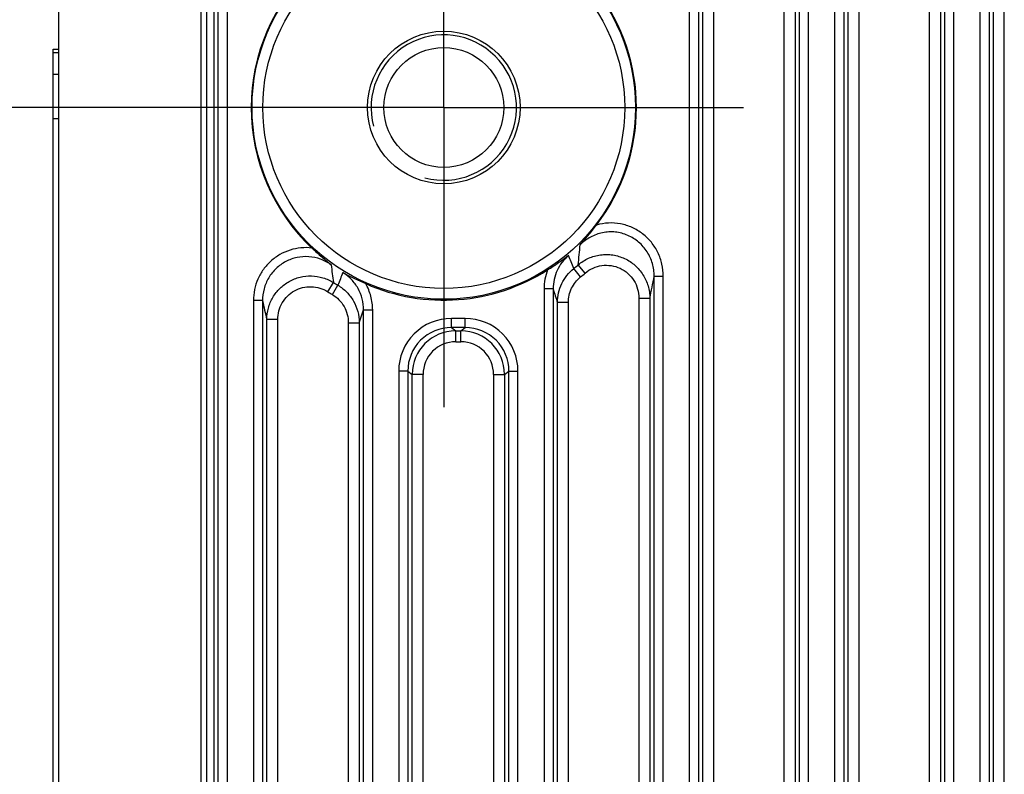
# Model space of a CAD drawing. Header units: millimetres. Extents: x 29 to 359, y 24 to 268.
# Tile 14 of 17: x 303 to 330, y 202 to 223. Entities that reach past the tile are written whole.
import ezdxf

# ---------------------------------------------------------------- set-up
doc = ezdxf.new("R2010")
doc.units = ezdxf.units.MM
doc.header["$LTSCALE"] = 23.1
doc.header["$PDMODE"] = 3
doc.header["$PDSIZE"] = 8
doc.layers.get('0').update_dxf_attribs({"linetype": 'CONTINUOUS'})
doc.layers.get('Defpoints').update_dxf_attribs({"linetype": 'CONTINUOUS'})
for name, color, linetype in [('00_COMPONENTS', 7, 'CONTINUOUS'), ('03_ALL_AXES', 7, 'CONTINUOUS'), ('51__DRAFT_DIMS', 7, 'CONTINUOUS')]:
    doc.layers.add(name, color=color, linetype=linetype)
doc.styles.get("Standard").update_dxf_attribs({"font": 'simfang.ttf'})
doc.dimstyles.new('DIMSTYLE_1', dxfattribs={"dimtxt": 3, "dimasz": 3, "dimexe": 2.5, "dimexo": 0.5, "dimgap": 0.75, "dimtad": 1, "dimdsep": 46, "dimtxsty": 'STANDARD', "dimblk": '_FILLED', "dimblk1": '_FILLED', "dimblk2": '_FILLED', "dimcen": 0.09, "dimclrt": 256, "dimazin": 2, "dimtp": 0.3, "dimtm": 0.3, "dimtfac": 1, "dimtofl": 0, "dimtmove": 0, "dimatfit": 3, "dimldrblk": '_FILLED', "dimfxl": 1, "dimtolj": 1, "dimarcsym": 0})
doc.dimstyles.new('DIMSTYLE_3', dxfattribs={"dimtxt": 3, "dimasz": 3, "dimexe": 2.5, "dimexo": 0.5, "dimgap": 0.75, "dimtad": 1, "dimdec": 1, "dimdsep": 46, "dimtxsty": 'STANDARD', "dimblk": '_FILLED', "dimblk1": '_FILLED', "dimblk2": '_FILLED', "dimcen": 0.09, "dimclrt": 256, "dimazin": 2, "dimtp": 0.2, "dimtm": 0.2, "dimtfac": 1, "dimtdec": 1, "dimtofl": 0, "dimtmove": 0, "dimatfit": 3, "dimldrblk": '_FILLED', "dimfxl": 1, "dimtolj": 1, "dimarcsym": 0})

# ---------------------------------------------------------------- blocks, each defined once
blk = doc.blocks.new('_FILLED')
at = {"color": 0, "linetype": 'ByBlock'}
blk.add_solid([(0, 0), (-1, 0.1667), (-1, -0.1667)], dxfattribs=at)
blk = doc.blocks.new('*D7')
at = {"layer": '51__DRAFT_DIMS', "color": 0, "lineweight": -2}
for p, q in [((308.101, 220.332), (282.159, 220.332)), ((284.659, 217.332), (284.659, 185.332)), ((308.101, 182.332), (282.159, 182.332))]:
    blk.add_line(p, q, dxfattribs=at)
at = {"layer": 'Defpoints', "color": 0}
for p in [(308.601, 220.332), (284.659, 182.332), (308.601, 182.332)]:
    blk.add_point(p, dxfattribs=at)
at = {"layer": '51__DRAFT_DIMS', "color": 0, "linetype": 'ByBlock', "lineweight": -2, "xscale": 3, "yscale": 3, "zscale": 3}
for p, rotation in [((284.659, 220.332), 90), ((284.659, 182.332), 270)]:
    blk.add_blockref('_FILLED', p, dxfattribs=dict(at, rotation=rotation))
at = {"layer": '51__DRAFT_DIMS', "insert": (279.909, 196.566), "char_height": 3, "attachment_point": 2, "rotation": 90, "line_spacing_factor": 0.9}
blk.add_mtext('\\A1;38', dxfattribs=at)
blk = doc.blocks.new('*D8')
at = {"layer": '51__DRAFT_DIMS', "color": 0, "lineweight": -2}
for p, q in [((310.83, 245.262), (282.159, 245.262)), ((284.659, 223.332), (284.659, 242.262)), ((310.544, 220.332), (282.159, 220.332))]:
    blk.add_line(p, q, dxfattribs=at)
at = {"layer": 'Defpoints', "color": 0}
for p in [(284.659, 245.262), (311.33, 245.262), (311.044, 220.332)]:
    blk.add_point(p, dxfattribs=at)
at = {"layer": '51__DRAFT_DIMS', "color": 0, "linetype": 'ByBlock', "lineweight": -2, "xscale": 3, "yscale": 3, "zscale": 3}
for p, rotation in [((284.659, 245.262), 90), ((284.659, 220.332), 270)]:
    blk.add_blockref('_FILLED', p, dxfattribs=dict(at, rotation=rotation))
at = {"layer": '51__DRAFT_DIMS', "insert": (279.909, 228.014), "char_height": 3, "attachment_point": 2, "rotation": 90, "line_spacing_factor": 0.9}
blk.add_mtext('\\A1;24.9', dxfattribs=at)

msp = doc.modelspace()

# ---------------------------------------------------------------- linework, layer by layer
at = {"layer": '00_COMPONENTS'}
for p, q in [((304.18, 163.262), (304.18, 239.262)), ((308.091, 233.7), (308.091, 172.742)), ((308.245, 232.382), (308.245, 172.742)), ((322.21, 174.971), (322.21, 232.378)), ((324.151, 174.971), (324.151, 232.378)), ((326.21, 174.971), (326.21, 232.378)), ((328.151, 174.971), (328.151, 232.378)), ((330.21, 174.971), (330.21, 232.378)), ((308.45, 231.717), (308.45, 172.742)), ((321.91, 175.184), (321.91, 231.675)), ((324.451, 231.675), (324.451, 175.184)), ((325.91, 175.184), (325.91, 231.675)), ((328.451, 231.675), (328.451, 175.184)), ((329.91, 175.184), (329.91, 231.675)), ((308.572, 175.212), (308.572, 225.487)), ((308.822, 175.212), (308.822, 225.487)), ((321.539, 225.487), (321.539, 175.212)), ((321.789, 225.487), (321.789, 175.212)), ((324.572, 175.212), (324.572, 225.487)), ((324.822, 175.212), (324.822, 225.487)), ((325.539, 225.487), (325.539, 175.212)), ((325.789, 225.487), (325.789, 175.212)), ((328.572, 175.212), (328.572, 225.487)), ((328.822, 175.212), (328.822, 225.487)), ((329.539, 225.487), (329.539, 175.212)), ((329.789, 225.487), (329.789, 175.212)), ((304.03, 180.514), (304.03, 221.941)), ((304.03, 221.941), (304.18, 221.941)), ((304.03, 221.851), (304.18, 221.851)), ((304.18, 221.239), (304.03, 221.239)), ((304.18, 220.018), (304.03, 220.018)), ((318.545, 215.669), (318.357, 215.901)), ((318.673, 215.775), (318.479, 216.002)), ((311.584, 215.262), (311.744, 215.515)), ((320.572, 186.975), (320.572, 215.69)), ((320.572, 215.69), (320.822, 215.69)), ((320.822, 186.975), (320.822, 215.69)), ((311.712, 215.184), (311.865, 215.44)), ((317.539, 215.338), (317.539, 187.326)), ((317.789, 215.338), (317.539, 215.338)), ((317.789, 215.338), (317.789, 187.326)), ((309.539, 215.016), (309.539, 187.648)), ((309.789, 215.016), (309.539, 215.016)), ((309.789, 215.016), (309.789, 187.648)), ((317.91, 187.699), (317.91, 214.966)), ((318.21, 214.966), (317.91, 214.966)), ((318.21, 187.699), (318.21, 214.966)), ((320.151, 215.084), (320.151, 187.581)), ((320.151, 215.084), (320.451, 215.084)), ((320.451, 215.084), (320.451, 187.581)), ((312.451, 214.409), (312.572, 214.762)), ((312.572, 187.903), (312.572, 214.762)), ((312.572, 214.762), (312.822, 214.762)), ((312.822, 187.903), (312.822, 214.762)), ((309.91, 188.168), (309.91, 214.496)), ((310.21, 214.496), (309.91, 214.496)), ((310.21, 188.168), (310.21, 214.496)), ((312.151, 214.409), (312.151, 188.255)), ((312.151, 214.409), (312.451, 214.409)), ((312.451, 214.409), (312.451, 188.255)), ((314.989, 214.276), (314.989, 214.526)), ((315.372, 214.526), (314.989, 214.526)), ((315.372, 214.276), (315.372, 214.526)), ((315.372, 214.276), (314.989, 214.276)), ((314.989, 214.276), (315.11, 214.185)), ((315.11, 213.885), (315.11, 214.185)), ((315.11, 214.185), (315.251, 214.185)), ((315.251, 214.185), (315.372, 214.276)), ((315.251, 213.885), (315.251, 214.185)), ((315.11, 213.885), (315.251, 213.885)), ((313.539, 213.077), (313.539, 189.588)), ((313.789, 213.077), (313.539, 213.077)), ((313.789, 213.077), (313.789, 189.588)), ((313.789, 213.077), (313.91, 212.986)), ((316.451, 212.986), (316.572, 213.077)), ((316.572, 189.588), (316.572, 213.077)), ((316.572, 213.077), (316.822, 213.077)), ((316.822, 189.588), (316.822, 213.077)), ((313.91, 189.679), (313.91, 212.986)), ((314.21, 212.986), (313.91, 212.986)), ((314.21, 189.679), (314.21, 212.986)), ((316.151, 212.986), (316.151, 189.679)), ((316.151, 212.986), (316.451, 212.986)), ((316.451, 212.986), (316.451, 189.679))]:
    msp.add_line(p, q, dxfattribs=at)
for radius in [5.278, 4.98, 2.1, 1.65]:
    msp.add_circle((314.78, 220.332), radius, dxfattribs=at)
for centre, radius, start, end in [((314.78, 220.332), 5.303, 133.177, 226.823), ((314.78, 220.332), 5.303, 322.4173, 37.5827), ((314.78, 220.332), 2, 255, 195), ((290.395, 219.138), 28.259, 353.6277, 354.7543), ((224.568, 179.038), 100.774, 21.45689, 21.67722), ((338.671, 219.305), 27.193, 186.9757, 188.011), ((421.653, 173.339), 117.583, 158.83695, 159.01939), ((314.78, 220.332), 5.303, 246.0756, 302.5958), ((319.001, 215.339), 1.462, 158.9092, 180.0095), ((314.78, 220.332), 5.695, 308.9122, 310.4983), ((314.78, 220.332), 5.993, 308.9122, 310.4983), ((314.78, 220.332), 5.695, 237.7724, 239.2037), ((282.959, 222.895), 38.297, 348.2311, 349.1555), ((314.78, 220.332), 5.993, 237.7724, 239.2037), ((434.765, 253.159), 122.938, 197.91711, 198.09973), ((354.217, 225.093), 45.557, 192.7786, 193.4501), ((314.988, 213.077), 1.449, 89.9811, 180.0019), ((315.373, 213.077), 1.449, 359.9981, 90.0189), ((314.988, 213.077), 1.199, 89.9623, 180.0136), ((315.11, 212.986), 1.2, 90.0036, 179.9879), ((315.251, 212.986), 1.2, 0.0121, 89.9964), ((315.373, 213.077), 1.199, 359.9864, 90.0377), ((315.109, 212.986), 0.899, 89.9811, 180.0019), ((315.252, 212.986), 0.899, 359.9981, 90.0189)]:
    msp.add_arc(centre, radius, start, end, dxfattribs=at)
for points, knots in [([(320.822, 215.69), (320.822, 215.801), (320.797, 216.026), (320.685, 216.344), (320.504, 216.63), (320.262, 216.866), (319.972, 217.04), (319.65, 217.142), (319.313, 217.166), (319.09, 217.129), (318.983, 217.098)], [0, 0, 0, 0, 0.125015, 0.250026, 0.375031, 0.50003, 0.625024, 0.750015, 0.875006, 1, 1, 1, 1]), ([(318.535, 216.555), (318.611, 216.639), (318.764, 216.817), (318.909, 217.002), (318.983, 217.098)], [0, 0, 0, 0, 0.483555, 1, 1, 1, 1]), ([(320.572, 215.69), (320.572, 215.749), (320.564, 215.867), (320.527, 216.04), (320.465, 216.207), (320.38, 216.363), (320.274, 216.505), (320.147, 216.63), (320.004, 216.735), (319.846, 216.817), (319.678, 216.875), (319.503, 216.907), (319.326, 216.912), (319.149, 216.89), (318.978, 216.842), (318.816, 216.769), (318.666, 216.674), (318.577, 216.596), (318.535, 216.555)], [0, 0, 0, 0, 0.06248, 0.124963, 0.187449, 0.249941, 0.312438, 0.37494, 0.437447, 0.499957, 0.56247, 0.624983, 0.687496, 0.750006, 0.812513, 0.875014, 0.937509, 1, 1, 1, 1]), ([(311.152, 216.465), (311.051, 216.477), (310.845, 216.48), (310.544, 216.418), (310.262, 216.294), (310.013, 216.113), (309.807, 215.883), (309.654, 215.616), (309.56, 215.323), (309.539, 215.118), (309.539, 215.016)], [0, 0, 0, 0, 0.124995, 0.249989, 0.374983, 0.49998, 0.62498, 0.749983, 0.874989, 1, 1, 1, 1]), ([(311.152, 216.465), (311.24, 216.383), (311.412, 216.224), (311.591, 216.073), (311.679, 216.002)], [0, 0, 0, 0, 0.516579, 1, 1, 1, 1]), ([(311.679, 216.002), (311.591, 216.066), (311.394, 216.17), (311.069, 216.24), (310.737, 216.219), (310.424, 216.106), (310.154, 215.912), (309.947, 215.652), (309.818, 215.346), (309.789, 215.126), (309.789, 215.016)], [0, 0, 0, 0, 0.124997, 0.250001, 0.375008, 0.500015, 0.62502, 0.750019, 0.875011, 1, 1, 1, 1]), ([(317.637, 215.865), (317.739, 215.93), (317.935, 216.058), (318.125, 216.193), (318.215, 216.262)], [0, 0, 0, 0, 0.51673, 1, 1, 1, 1]), ([(318.215, 216.262), (318.148, 216.205), (318.027, 216.077), (317.891, 215.851), (317.808, 215.601), (317.789, 215.426), (317.789, 215.338)], [0, 0, 0, 0, 0.250012, 0.500015, 0.750011, 1, 1, 1, 1]), ([(318.479, 216.002), (318.522, 216.039), (318.614, 216.106), (318.765, 216.187), (318.925, 216.245), (319.093, 216.28), (319.263, 216.291), (319.49, 216.273), (319.765, 216.19), (320.006, 216.032), (320.165, 215.87), (320.267, 215.732), (320.348, 215.582), (320.407, 215.421), (320.443, 215.254), (320.451, 215.141), (320.451, 215.084)], [0, 0, 0, 0, 0.06253, 0.125066, 0.187609, 0.250159, 0.312714, 0.375271, 0.500066, 0.624849, 0.687391, 0.749926, 0.812453, 0.874974, 0.937488, 1, 1, 1, 1]), ([(311.999, 215.79), (312.099, 215.736), (312.307, 215.631), (312.52, 215.534), (312.63, 215.485)], [0, 0, 0, 0, 0.483247, 1, 1, 1, 1]), ([(312.572, 214.762), (312.572, 214.864), (312.546, 215.069), (312.431, 215.357), (312.248, 215.606), (312.087, 215.736), (311.999, 215.79)], [0, 0, 0, 0, 0.249991, 0.499988, 0.749991, 1, 1, 1, 1]), ([(317.91, 214.966), (317.91, 215.055), (317.93, 215.234), (318.019, 215.488), (318.161, 215.717), (318.288, 215.845), (318.357, 215.901)], [0, 0, 0, 0, 0.249972, 0.499959, 0.749967, 1, 1, 1, 1]), ([(318.673, 215.775), (318.737, 215.83), (318.883, 215.923), (319.132, 215.995), (319.391, 215.993), (319.639, 215.918), (319.855, 215.775), (320.022, 215.577), (320.127, 215.34), (320.151, 215.169), (320.151, 215.084)], [0, 0, 0, 0, 0.125005, 0.25, 0.374988, 0.499976, 0.624968, 0.749969, 0.874979, 1, 1, 1, 1]), ([(309.91, 214.496), (309.91, 214.602), (309.939, 214.815), (310.063, 215.112), (310.261, 215.366), (310.519, 215.559), (310.819, 215.677), (311.14, 215.712), (311.458, 215.66), (311.654, 215.571), (311.744, 215.515)], [0, 0, 0, 0, 0.124961, 0.249937, 0.374933, 0.499945, 0.624967, 0.749989, 0.875002, 1, 1, 1, 1]), ([(312.822, 214.762), (312.822, 214.888), (312.789, 215.14), (312.692, 215.376), (312.63, 215.485)], [0, 0, 0, 0, 0.500007, 1, 1, 1, 1]), ([(318.21, 214.966), (318.21, 215.033), (318.225, 215.167), (318.291, 215.359), (318.398, 215.531), (318.493, 215.627), (318.545, 215.669)], [0, 0, 0, 0, 0.250004, 0.500003, 0.749999, 1, 1, 1, 1]), ([(310.21, 214.496), (310.21, 214.576), (310.231, 214.736), (310.324, 214.96), (310.472, 215.151), (310.665, 215.297), (310.89, 215.386), (311.131, 215.412), (311.37, 215.372), (311.517, 215.305), (311.584, 215.262)], [0, 0, 0, 0, 0.125012, 0.250019, 0.375021, 0.500017, 0.625009, 0.750002, 0.874997, 1, 1, 1, 1]), ([(311.865, 215.44), (311.953, 215.388), (312.118, 215.259), (312.306, 215.009), (312.424, 214.719), (312.451, 214.512), (312.451, 214.409)], [0, 0, 0, 0, 0.250025, 0.500035, 0.750025, 1, 1, 1, 1]), ([(311.712, 215.184), (311.779, 215.145), (311.902, 215.047), (312.043, 214.86), (312.131, 214.642), (312.151, 214.486), (312.151, 214.409)], [0, 0, 0, 0, 0.249992, 0.499988, 0.74999, 1, 1, 1, 1])]:
    msp.add_open_spline(points, degree=3, knots=knots, dxfattribs=at)
at = {"layer": '03_ALL_AXES'}
for q in [(314.78, 228.582), (306.53, 220.332), (314.78, 212.082), (323.03, 220.332)]:
    msp.add_line((314.78, 220.332), q, dxfattribs=at)

# ---------------------------------------------------------------- dimensions: what is measured, and where the dimension line sits
at = {"layer": '51__DRAFT_DIMS'}
for base, p1, p2, angle, dimstyle, picture, middle in [((284.659, 245.262), (311.044, 220.332), (311.33, 245.262), 90, 'DIMSTYLE_3', '*D8', (284.659, 228.014)), ((284.659, 182.332), (308.601, 220.332), (308.601, 182.332), 270, 'DIMSTYLE_1', '*D7', (284.659, 196.566))]:
    dim = msp.add_linear_dim(base=base, p1=p1, p2=p2, angle=angle, dimstyle=dimstyle, dxfattribs=at)
    dim.commit()
    dim.dimension.update_dxf_attribs({"geometry": picture, "text_midpoint": middle, "dimtype": 160})

doc.saveas('drawing.dxf')
